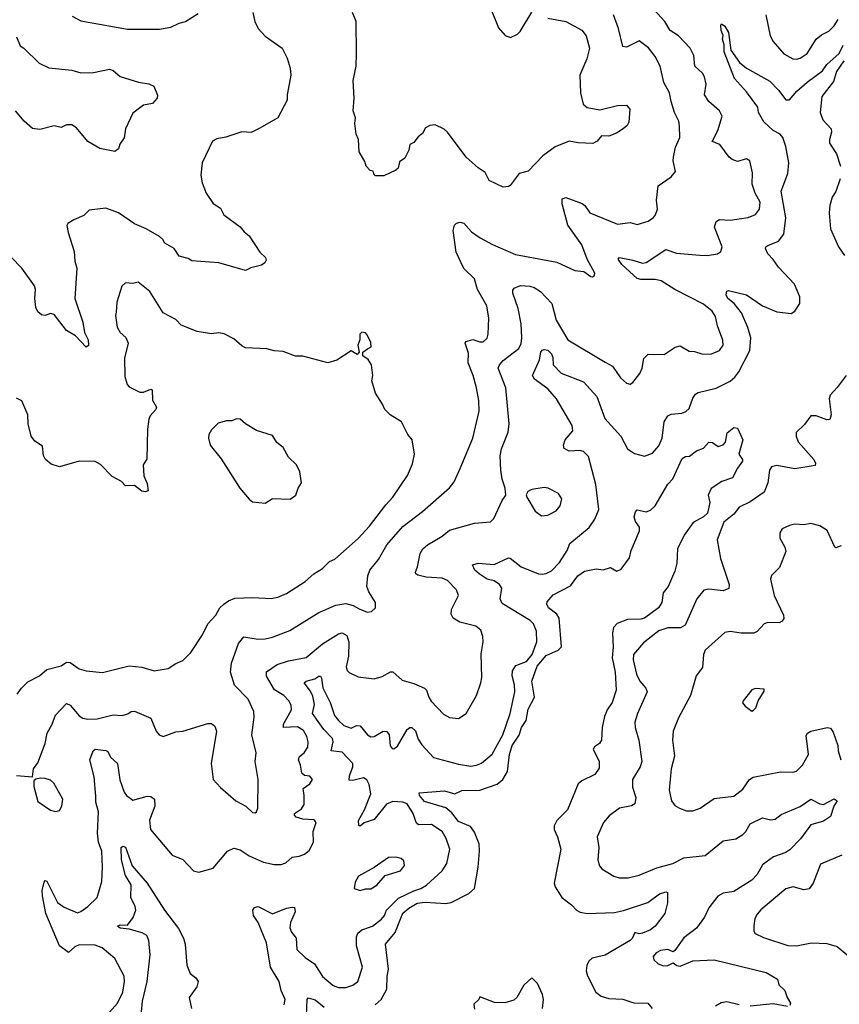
# Model space of a CAD drawing. Extents: x 2057697 to 2160550, y 827490 to 1016834.
# Tile 109 of 256: x 2103493 to 2108074, y 871488 to 876995. Entities that reach past the tile are written whole.
import ezdxf

# ---------------------------------------------------------------- set-up
doc = ezdxf.new("R2010")
doc.units = 0

msp = doc.modelspace()

# ---------------------------------------------------------------- linework, layer by layer
at = {"layer": '0CON20XD'}
for points in [[(2103933.3, 871375), (2104040.4, 871495), (2104068.7, 871555), (2104079.2, 871615), (2104077.5, 871645), (2104023.8, 871743.8), (2103954.5, 871804.5), (2103915, 871819.4), (2103825, 871820.4), (2103801.3, 871808.7), (2103765, 871776.9), (2103715.4, 871815.4), (2103639.1, 871995), (2103620, 872095), (2103618.9, 872125), (2103628.8, 872171.2), (2103635, 872180), (2103645, 872176.7), (2103705, 872058), (2103740.7, 872030.7), (2103815, 872000), (2103835, 872006.7), (2103874.3, 872035), (2103925.8, 872085), (2103951.9, 872175), (2103955.5, 872254.5), (2103951.2, 872345), (2103933.3, 872395), (2103927.2, 872445), (2103933.3, 872565), (2103918.9, 872618.9), (2103918.7, 872651.3), (2103909.3, 872759.3), (2103884.1, 872855.9), (2103904, 872905), (2103915, 872914), (2103975, 872908), (2103985, 872902.5), (2104000.9, 872870.9), (2104038.6, 872835), (2104053, 872743), (2104076.5, 872675), (2104089.4, 872655), (2104125, 872630), (2104205, 872651.8), (2104225, 872649.4), (2104245.8, 872635), (2104247.9, 872595), (2104217.5, 872517.5), (2104224.5, 872464.5), (2104345, 872322), (2104405, 872297.5), (2104465, 872233.8), (2104495, 872226.2), (2104575, 872248.8), (2104655, 872344.2), (2104689.7, 872360.3), (2104725, 872352.5), (2104775, 872317.3), (2104826.2, 872295), (2104855, 872282.7), (2104915, 872270), (2104955, 872269.4), (2104980.6, 872279.4), (2105015, 872310.8), (2105055, 872315.8), (2105085, 872327.5), (2105111.1, 872348.9), (2105135.8, 872394.2), (2105133.5, 872455), (2105149.2, 872505), (2105138.7, 872518.7), (2105075, 872524.1), (2105038, 872535), (2105028.1, 872545), (2105029.4, 872555), (2105068.2, 872581.8), (2105082.7, 872605), (2105083.6, 872655), (2105076.9, 872695), (2105115, 872721.4), (2105128.8, 872745), (2105115, 872763.8), (2105085, 872767.8), (2105069.6, 872779.6), (2105063.2, 872825), (2105051.8, 872855), (2105057.1, 872872.9), (2105083.3, 872895), (2105104.3, 872925), (2105105.5, 872955), (2105097.5, 872985), (2105078.3, 873018.3), (2105045, 873040.3), (2104966.6, 873036.6), (2104967.6, 873055), (2105011.2, 873135), (2105010.9, 873160.9), (2104997.8, 873185), (2104970, 873215), (2104916.7, 873246.7), (2104872.2, 873322.2), (2104872.1, 873347.9), (2104932.2, 873387.8), (2104995, 873408.2), (2105095, 873427.8), (2105185.7, 873504.3), (2105275, 873560.4), (2105295, 873565.4), (2105320.5, 873550.5), (2105332.9, 873515), (2105331.2, 873435), (2105318, 873375), (2105323.8, 873355), (2105334.2, 873344.2), (2105385, 873319.2), (2105475, 873308), (2105519.1, 873320.9), (2105565, 873348), (2105577.7, 873347.7), (2105630.3, 873300.3), (2105695, 873282.5), (2105756, 873255), (2105766.9, 873245), (2105779.2, 873205), (2105793.6, 873183.6), (2105861.4, 873111.4), (2105895, 873091.1), (2105945, 873085.6), (2105988, 873115), (2106046.7, 873215), (2106070, 873285), (2106076.3, 873316.3), (2106072.2, 873447.8), (2106084.3, 873515), (2106082.5, 873545), (2106070.9, 873580.9), (2106042, 873602), (2105953.3, 873625), (2105915, 873646.7), (2105905, 873670), (2105905.8, 873695), (2105945.8, 873775), (2105934, 873805), (2105885, 873857.5), (2105855, 873871.9), (2105765, 873877.1), (2105718.8, 873888.8), (2105706.7, 873895), (2105704.3, 873905), (2105716.2, 873933.8), (2105730.8, 874009.2), (2105745.3, 874034.7), (2105771.7, 874058.3), (2105854.5, 874105.5), (2105895, 874138.8), (2106035, 874179.2), (2106125, 874186.2), (2106143.8, 874205), (2106190, 874305), (2106210, 874335), (2106206.7, 874375), (2106190, 874425), (2106182.9, 874475), (2106178.6, 874555), (2106185.6, 874594.4), (2106222.7, 874687.3), (2106228.6, 874735), (2106209.5, 874935), (2106167.5, 875045), (2106174.7, 875065), (2106195, 875088.5), (2106281.9, 875155), (2106295, 875183.3), (2106300.4, 875215), (2106296.6, 875293.4), (2106278.7, 875378.7), (2106248.8, 875465), (2106248.9, 875481.1), (2106257.3, 875492.7), (2106291.9, 875508.1), (2106343.9, 875503.9), (2106367.6, 875497.6), (2106404.2, 875474.2), (2106467.3, 875407.3), (2106491.9, 875315), (2106557.5, 875205), (2106765, 875080), (2106807, 875057), (2106850.9, 874990.9), (2106885, 874962), (2106905, 874956.2), (2106920, 874965), (2106959.2, 875015), (2106972.2, 875045), (2106980.9, 875099.1), (2107005, 875124), (2107095, 875122), (2107157.3, 875162.7), (2107185, 875170.6), (2107235, 875140.8), (2107265, 875139.4), (2107306.6, 875126.6), (2107355.6, 875124.4), (2107405, 875144.5), (2107424.6, 875175), (2107422.6, 875202.6), (2107393.3, 875283.3), (2107382.9, 875335), (2107362.9, 875365), (2107315, 875402.9), (2107154.8, 875484.8), (2107078.6, 875535), (2107045, 875542.2), (2106965, 875540.9), (2106945, 875547.9), (2106858.9, 875625), (2106838.6, 875655), (2106845, 875665.6), (2106919.5, 875649.5), (2106973.6, 875633.6), (2106995, 875636.6), (2107105, 875708.8), (2107165, 875689.5), (2107295, 875676.9), (2107335, 875675.6), (2107394, 875686), (2107411.2, 875698.8), (2107418.8, 875725), (2107375.6, 875835), (2107385, 875866), (2107405, 875876.9), (2107465, 875874.3), (2107565, 875889.2), (2107605, 875906), (2107628.6, 875935), (2107632.2, 875975), (2107603.1, 876025), (2107586.7, 876075), (2107588.8, 876138.8), (2107573.8, 876205), (2107555, 876216.2), (2107505, 876201.4), (2107475, 876212.9), (2107458.1, 876225), (2107406, 876296), (2107364.4, 876314.4), (2107395.4, 876374.6), (2107419.4, 876455), (2107405, 876485.8), (2107345, 876536.5), (2107320.4, 876575), (2107330, 876635), (2107320, 876675), (2107308.8, 876695), (2107266.2, 876735), (2107261.8, 876795), (2107240, 876835), (2107174.5, 876905), (2107129.1, 876935), (2107099.6, 876985), (2107015.2, 877075.2)], [(2106126, 877055), (2106169.5, 876949.5), (2106205.8, 876905.8), (2106235.9, 876895.9), (2106275, 876912.9), (2106290.8, 876929.2), (2106355, 877036)], [(2103475, 872768), (2103565, 872760), (2103570, 872805), (2103595, 872837.5), (2103635.7, 872945.7), (2103645.5, 873005), (2103673.6, 873055), (2103692.5, 873105), (2103755, 873170), (2103775, 873160.5), (2103825, 873100.9), (2103845, 873088.8), (2103873.3, 873083.3), (2103925, 873083.8), (2104015, 873106), (2104066.1, 873103.9), (2104096.9, 873113.1), (2104115, 873125.6), (2104135, 873126.9), (2104225, 873088.8), (2104256.2, 873015), (2104272.5, 872995), (2104295, 872986.2), (2104365, 873012), (2104405, 873016.2), (2104545, 873058), (2104565, 873058.8), (2104584.1, 873044.1), (2104592, 873015), (2104562.9, 872835), (2104574, 872745), (2104615, 872700), (2104700.8, 872625), (2104756.1, 872596.1), (2104795, 872560), (2104808.8, 872558.8), (2104816.4, 872563.6), (2104823.1, 872585), (2104826.4, 872745), (2104809.5, 872845), (2104815.5, 872895), (2104789.6, 872995), (2104804.1, 873094.1), (2104800.8, 873125), (2104770, 873195), (2104693.4, 873273.4), (2104670.5, 873345), (2104676.5, 873395), (2104715.4, 873505), (2104745, 873542.2), (2104825, 873530.5), (2104865, 873532.1), (2104905, 873540.9), (2105002.1, 873577.9), (2105165, 873679.2), (2105259.5, 873720.5), (2105315, 873729.5), (2105357.4, 873717.4), (2105390.2, 873700.2), (2105435, 873680.6), (2105460, 873685), (2105482, 873705), (2105482.5, 873735), (2105444.3, 873795), (2105433.1, 873825), (2105438.5, 873885), (2105449.4, 873915), (2105498.2, 873975), (2105545, 874058.1), (2105635, 874160.9), (2105745, 874244.5), (2105895, 874376.9), (2105920.5, 874409.5), (2105955.5, 874485), (2106026, 874655), (2106060.9, 874805), (2106060, 874865), (2106045.3, 874935.3), (2106027.3, 875005), (2106000.5, 875075), (2106000.7, 875129.3), (2105982.5, 875185), (2105986.2, 875195), (2106025, 875205.7), (2106065, 875192.5), (2106083, 875193), (2106105, 875213.8), (2106111.9, 875235), (2106115.5, 875325.5), (2106104.2, 875395), (2106051.4, 875485), (2106034.5, 875544.5), (2105975, 875603.3), (2105933.3, 875695), (2105915.6, 875815), (2105922.9, 875845), (2105935, 875857.5), (2105955, 875861.4), (2105975, 875855.8), (2106018.3, 875808.3), (2106067.5, 875775), (2106135, 875737.3), (2106265, 875681.4), (2106495, 875639.4), (2106595, 875591.2), (2106645.9, 875585.9), (2106685, 875558.8), (2106695, 875556.7), (2106705, 875563.3), (2106707.3, 875577.3), (2106665.4, 875655.4), (2106635.4, 875735), (2106557.3, 875845), (2106525.5, 875965), (2106525, 875993.3), (2106545, 875999.5), (2106636, 875966), (2106651.9, 875955), (2106680, 875915), (2106835, 875851.9), (2106905, 875860), (2106945, 875850), (2107005, 875868), (2107035, 875888), (2107047.2, 875902.8), (2107057.8, 875935), (2107052.9, 875985), (2107061.4, 876065), (2107135, 876115.8), (2107158, 876145), (2107145.7, 876205), (2107147.1, 876225), (2107157.9, 876282.1), (2107182.9, 876335), (2107181.7, 876401.7), (2107177.4, 876427.4), (2107152.2, 876475), (2107133.6, 876536.4), (2107125.6, 876585), (2107093.8, 876643.8), (2107072.7, 876735), (2107045, 876789.2), (2107007.3, 876837.3), (2106955, 876875.6), (2106885, 876840.9), (2106864.6, 876844.6), (2106839.1, 876945), (2106811.1, 877021.1)], [(2104796.2, 877035), (2104806.7, 876985), (2104826.2, 876945), (2104865, 876903.3), (2104960, 876835), (2104988.8, 876778.8), (2105004.3, 876724.3), (2105008.1, 876685), (2104987.5, 876575), (2104987.1, 876545), (2104935, 876446.7), (2104835, 876388.8), (2104785.8, 876364.2), (2104735, 876368), (2104645, 876338), (2104595, 876328.8), (2104570, 876315), (2104512.5, 876195), (2104506, 876125), (2104513, 876083), (2104536, 876025), (2104575, 875966.7), (2104615, 875940), (2104633, 875903), (2104725, 875836.2), (2104747.3, 875807.3), (2104775, 875786.2), (2104834.2, 875694.2), (2104866.7, 875665), (2104870.7, 875649.3), (2104863.3, 875635), (2104845, 875622), (2104785, 875607.5), (2104755, 875592), (2104605, 875635.6), (2104455.9, 875645.9), (2104435, 875660), (2104385, 875671.2), (2104355.7, 875715.7), (2104303.3, 875745), (2104293.3, 875765), (2104275, 875781.2), (2104200, 875825), (2104135, 875852.5), (2104045, 875914.4), (2103975, 875940), (2103880.6, 875929.4), (2103850.5, 875899.5), (2103795, 875875.8), (2103761.2, 875855), (2103755.9, 875844.1), (2103762.9, 875805), (2103797.9, 875697.9), (2103800.5, 875645), (2103811.5, 875605), (2103801.9, 875435), (2103845, 875303.3)], [(2103785.4, 877015.4), (2103835, 876988.2), (2104095, 876941.1), (2104275, 876940.9), (2104337.2, 876952.8), (2104385, 876975.7), (2104420, 876985), (2104491.2, 877028.8)], [(2106445, 877003.1), (2106545, 876984.4), (2106635, 876935.6), (2106659.4, 876905), (2106678.1, 876835), (2106663.3, 876775), (2106624.4, 876685), (2106627.1, 876585), (2106643.2, 876523.2), (2106664.2, 876504.2), (2106735, 876491.4), (2106835, 876515.7), (2106885, 876515.8), (2106904, 876495), (2106898.3, 876421.7), (2106887.9, 876402.1), (2106865.8, 876384.2), (2106829.1, 876360.9), (2106785, 876344), (2106745, 876346), (2106720, 876315), (2106697.1, 876302.9), (2106615, 876306), (2106565, 876316.2), (2106485.8, 876284.2), (2106416.4, 876233.6), (2106335, 876146.7), (2106285, 876133.8), (2106235, 876066.7), (2106225, 876061.2), (2106195, 876058.8), (2106116.1, 876096.1), (2106095, 876140), (2106055, 876166.2), (2105988.8, 876225), (2105885, 876366), (2105865, 876382.5), (2105815, 876406), (2105785, 876403.8), (2105760.5, 876389.5), (2105745, 876357.5), (2105720.5, 876339.5), (2105695, 876307.5), (2105673.9, 876296.1), (2105667.5, 876265), (2105645, 876220), (2105615, 876200), (2105607.5, 876165), (2105595, 876152.5), (2105528.3, 876121.7), (2105481.7, 876121.7), (2105471.7, 876131.7), (2105468.3, 876148.3), (2105451.7, 876151.7), (2105430, 876175), (2105421.7, 876201.7), (2105390, 876255), (2105387.5, 876325), (2105373.6, 876353.6), (2105366.7, 876415), (2105370, 876445), (2105356.7, 876485), (2105363.3, 876555), (2105356.2, 876655), (2105373.8, 876735), (2105376.2, 876805), (2105373.8, 876985), (2105354, 877035)], [(2107662.7, 877022.7), (2107687.1, 876905), (2107703.6, 876873.6), (2107765, 876804), (2107815, 876776), (2107835, 876774), (2107855, 876780), (2107895, 876805.7), (2107944.2, 876885), (2107975, 876910), (2108015, 876930), (2108045, 876960.6), (2108066.9, 876995)], [(2105089.3, 871749.3), (2105140, 871715), (2105185, 871643.1), (2105245, 871593.3), (2105275, 871582.5), (2105315, 871581.4), (2105355, 871594.2), (2105382.5, 871615), (2105409.4, 871695), (2105374.7, 871814.7), (2105374.6, 871865), (2105383.8, 871886.2), (2105405, 871903.6), (2105465, 871924.6), (2105515, 871964.6), (2105531.2, 871985), (2105542.8, 872015), (2105609.5, 872080.5), (2105695, 872122.6), (2105735, 872135.3), (2105766.9, 872155), (2105854.2, 872235), (2105880.8, 872275), (2105897.1, 872355), (2105876.2, 872415), (2105855, 872454.4), (2105795, 872493.5), (2105722.2, 872492.2), (2105710.4, 872500.4), (2105704.4, 872515), (2105693.1, 872555), (2105659, 872609), (2105635, 872617.9), (2105578.9, 872621.1), (2105543.2, 872606.8), (2105475, 872521.8), (2105417.6, 872502.4), (2105395, 872484.3), (2105387.7, 872487.7), (2105386.4, 872515), (2105420, 872575), (2105454.8, 872665), (2105446.3, 872716.3), (2105433.3, 872743.3), (2105415, 872755.3), (2105355, 872740.4), (2105335, 872741.2), (2105335.4, 872765), (2105354.1, 872815), (2105354.7, 872835), (2105295, 872898), (2105234.6, 872904.6), (2105244.2, 872955), (2105241, 872975), (2105193.5, 873025), (2105129.6, 873115), (2105140.7, 873165), (2105132, 873212), (2105119.2, 873239.2), (2105082.5, 873285), (2105093.3, 873295), (2105142.3, 873307.8), (2105165, 873322.9), (2105175, 873323.8), (2105178.9, 873311.1), (2105187.2, 873257.2), (2105228.3, 873175), (2105253.2, 873103.2), (2105274.3, 873074.3), (2105305, 873047.9), (2105345, 873032.2), (2105375, 873047.1), (2105395, 873044.6), (2105436.2, 872995), (2105455, 872983.5), (2105475, 872984.7), (2105525, 873014.6), (2105545, 873014.4), (2105558.8, 872995), (2105563.5, 872933.5), (2105575, 872918.6), (2105585, 872915.8), (2105605, 872932), (2105658.9, 873025), (2105673.9, 873036.1), (2105685, 873035.9), (2105705, 873017.8), (2105721, 872971), (2105739.9, 872939.9), (2105805, 872868.1), (2105945, 872830.5), (2106015, 872820), (2106045.4, 872824.6), (2106075, 872836.9), (2106132.9, 872887.1), (2106194, 872995), (2106234.4, 873114.4), (2106260.4, 873235), (2106258.2, 873275), (2106245.4, 873325), (2106247.1, 873352.9), (2106266.9, 873383.1), (2106325, 873405.5), (2106357.6, 873445), (2106383.1, 873515), (2106380.9, 873575), (2106364.4, 873615), (2106345.7, 873635), (2106190.1, 873730.1), (2106177.9, 873755), (2106188, 873815), (2106174.6, 873835), (2106145.8, 873855.8), (2106105, 873865.2), (2106061.8, 873895), (2106037.1, 873915), (2106024.2, 873945), (2106055, 873955.3), (2106145, 873948.2), (2106225, 873984.5), (2106235, 873982.2), (2106295, 873933.9), (2106393.3, 873895), (2106413.2, 873893.2), (2106435, 873896.7), (2106465, 873912.2), (2106510.4, 873959.6), (2106553.5, 874025), (2106567.5, 874065), (2106676.7, 874155), (2106708.3, 874201.7), (2106730.4, 874255), (2106713.8, 874395), (2106672.5, 874552.5), (2106645, 874580.3), (2106624.7, 874584.7), (2106565, 874580.8), (2106537.1, 874597.1), (2106533.4, 874615), (2106542.5, 874645), (2106584.1, 874695), (2106581.2, 874725), (2106492.7, 874875), (2106445, 874929.2), (2106371.1, 874985), (2106358.9, 875005), (2106397.6, 875092.4), (2106405.4, 875135), (2106413.4, 875146.6), (2106425, 875150.7), (2106445, 875147.3), (2106464.7, 875125), (2106472.5, 875105), (2106474, 875064), (2106518.6, 875018.6), (2106645, 874969.5), (2106718.1, 874888.1), (2106763.6, 874765), (2106853.6, 874665), (2106891.1, 874595), (2106928.9, 874568.9), (2106985, 874554.4), (2107029.8, 874570.2), (2107065, 874610.8), (2107083.8, 874655), (2107095.5, 874745), (2107115, 874779.2), (2107135, 874788.6), (2107194.5, 874794.5), (2107216.4, 874803.7), (2107235, 874820.8), (2107255, 874878.8), (2107269.5, 874900.5), (2107285, 874909.4), (2107385, 874933.2), (2107465, 874973.9), (2107490.9, 874995), (2107512.7, 875025), (2107573.1, 875145), (2107579.1, 875215), (2107563.4, 875273.4), (2107528.1, 875355), (2107487, 875407), (2107450.9, 875435), (2107441.8, 875455), (2107445, 875476.2), (2107455, 875480.8), (2107555, 875455.4), (2107645, 875393.6), (2107725, 875360), (2107805, 875352), (2107825, 875363.8), (2107852.7, 875407.3), (2107852.9, 875445), (2107824.5, 875515), (2107735, 875610.8), (2107705, 875654.4), (2107674.8, 875684.8), (2107660.8, 875715), (2107663.5, 875725), (2107675, 875732.5), (2107735, 875755.4), (2107764.7, 875795), (2107774.4, 875885.6), (2107749.7, 876035), (2107785.8, 876134.2), (2107791.1, 876195), (2107775.3, 876285), (2107758.2, 876335), (2107743.3, 876355), (2107705, 876375.5), (2107652.9, 876422.9), (2107622.5, 876475), (2107618.1, 876505), (2107555, 876592.1), (2107488.1, 876665), (2107430.5, 876815), (2107430, 876855), (2107420.8, 876885), (2107425.6, 876905.6), (2107412.9, 876935), (2107411.2, 876965), (2107415, 876972.5), (2107435, 876958), (2107455, 876923.3), (2107466.9, 876825), (2107515.7, 876755.7), (2107554.5, 876724.5), (2107685, 876650), (2107735, 876600.5), (2107775, 876545.6), (2107795, 876545.6), (2107836.8, 876595), (2107895.3, 876644.7), (2107980.9, 876709.1), (2108005, 876743.8), (2108073.6, 876805), (2108095, 876851.5)], [(2103475, 876898.8), (2103495, 876848), (2103516.4, 876836.4), (2103602, 876752), (2103655, 876725.8), (2103785, 876712.5), (2103835, 876698), (2103905, 876698.8), (2103995, 876718.8), (2104015, 876710), (2104055, 876676.2), (2104156, 876646), (2104215, 876636.2), (2104243, 876623), (2104262.5, 876572.5), (2104261.2, 876555), (2104235, 876525.6), (2104185, 876516), (2104125, 876472.5), (2104083.3, 876385), (2104075.9, 876334.1), (2104052.3, 876297.7), (2104045, 876272.5), (2104025, 876256.7), (2103940, 876275), (2103874.2, 876314.2), (2103809.5, 876389.5), (2103785, 876406.2), (2103755, 876406), (2103725, 876392), (2103685, 876400.8), (2103605, 876381.2), (2103565, 876386.7), (2103517.3, 876427.3), (2103468.8, 876485)], [(2108098.9, 876765), (2108058.1, 876705), (2108041.4, 876648.6), (2107976, 876565), (2107968, 876475), (2107982, 876435), (2108028.5, 876385), (2108031.2, 876365), (2108018.8, 876325), (2108018.9, 876305), (2108057.8, 876245), (2108081.6, 876175)], [(2108078.6, 876105), (2108055, 876034.4), (2108035, 876002.5), (2108020.8, 875955), (2108017.1, 875915), (2108025.4, 875825), (2108070.3, 875725), (2108102.7, 875675)], [(2103845, 875303.3), (2103855.8, 875245), (2103875.6, 875205), (2103877.1, 875172.9), (2103865, 875163.8), (2103805, 875225.8), (2103755, 875256.9), (2103685, 875346.2), (2103665, 875352), (2103635, 875341.2), (2103615, 875343.8), (2103595, 875361.2), (2103582.2, 875385), (2103576.7, 875435), (2103580.6, 875485), (2103575, 875506), (2103504.4, 875605), (2103386.9, 875726.9)], [(2103478.3, 873221.7), (2103503.2, 873256.8), (2103539.1, 873290.9), (2103604.4, 873325.6), (2103645, 873360.8), (2103725, 873380), (2103755, 873401.4), (2103775, 873399.4), (2103824.4, 873364.4), (2103865, 873352.5), (2103955, 873344), (2104105, 873380), (2104175, 873373.1), (2104245, 873352.5), (2104323.3, 873365), (2104365.6, 873394.4), (2104405, 873411.2), (2104450, 873455), (2104514.2, 873555), (2104544.5, 873615.5), (2104589.2, 873665), (2104612, 873705), (2104633.8, 873725), (2104660, 873745), (2104695, 873760), (2104796.1, 873763.9), (2104898.3, 873758.3), (2104935, 873764.2), (2104984.3, 873785.7), (2105087.9, 873852.1), (2105136.2, 873895), (2105185, 873926), (2105225, 873964.2), (2105255, 873978), (2105385, 874092.9), (2105448.6, 874161.4), (2105538.9, 874281.1), (2105579.2, 874325), (2105661.4, 874445), (2105688.8, 874511.2), (2105698.8, 874565), (2105686.7, 874645), (2105662.5, 874675), (2105626.4, 874746.4), (2105564.2, 874784.2), (2105533.9, 874813.9), (2105521.2, 874845), (2105482, 874905), (2105462, 874975), (2105466, 875005), (2105460, 875065), (2105440, 875095), (2105410, 875115), (2105410, 875135), (2105437, 875153), (2105457.5, 875165), (2105455, 875190), (2105435, 875232.5), (2105425, 875242.5), (2105405, 875247.5), (2105393.3, 875235), (2105393.3, 875205), (2105382.5, 875175), (2105390, 875135), (2105378.3, 875121.7), (2105345, 875142.5), (2105265, 875090), (2105215, 875076), (2105075, 875112), (2105035, 875112), (2104965, 875139.2), (2104915, 875143.1), (2104875, 875154.3), (2104755, 875160), (2104735, 875170), (2104689.7, 875209.7), (2104635, 875237.5), (2104605, 875242.5), (2104565, 875237.5), (2104485, 875251.4), (2104395.8, 875285.8), (2104365, 875318), (2104294, 875355), (2104220.8, 875475), (2104155, 875526), (2104125, 875518.8), (2104085, 875523.8), (2104063.3, 875505), (2104036, 875415), (2104032, 875358), (2104028.8, 875341.2), (2104037.1, 875275), (2104055, 875246), (2104086.7, 875216.7), (2104099.1, 875185), (2104077.9, 875102.1), (2104081.4, 874998.6), (2104092.7, 874955), (2104105, 874941.4), (2104165, 874912), (2104185, 874912), (2104225, 874928.8), (2104232.5, 874925), (2104235.9, 874865.9), (2104257.7, 874827.7), (2104253.8, 874815), (2104221.2, 874778.8), (2104215, 874760), (2104207.5, 874705), (2104203, 874537), (2104183.3, 874505), (2104187, 874443), (2104205, 874400), (2104210, 874360), (2104195, 874353.3), (2104175, 874357.5), (2104135, 874390), (2104085, 874387.5), (2104062.3, 874412.3), (2104009.5, 874439.5), (2103945, 874506.7), (2103915, 874523.8), (2103825, 874525.7), (2103715, 874494), (2103668.3, 874508.3), (2103637.5, 874535), (2103626.4, 874556.4), (2103619.5, 874609.5), (2103578.3, 874638.3), (2103556.1, 874666.1), (2103540, 874735), (2103538, 874785), (2103505, 874863.8), (2103475, 874877.5)], [(2108112, 875005), (2108062.6, 874937.4), (2108023.1, 874895), (2108018.1, 874875), (2108029.5, 874785), (2108020.8, 874759.2), (2108004.2, 874755.8), (2107945, 874779.5), (2107915, 874779.5), (2107879, 874731), (2107833.9, 874685), (2107832.9, 874665), (2107845, 874634.2), (2107931.2, 874535), (2107941.1, 874515), (2107938.5, 874501.5), (2107825, 874482.9), (2107725, 874501.4), (2107695.6, 874494.4), (2107683.6, 874475), (2107675.5, 874405), (2107655, 874352.5), (2107575, 874297.9), (2107515, 874267.5), (2107485, 874230), (2107428.6, 874185), (2107391.1, 874085), (2107409.3, 873980.7), (2107458.9, 873835), (2107456.5, 873813.5), (2107425, 873800), (2107345, 873810), (2107316.8, 873803.2), (2107278.6, 873755), (2107212.3, 873607.7), (2107186.1, 873593.9), (2107115, 873593.2), (2107065, 873577.5), (2106979.9, 873510.1), (2106922.9, 873445), (2106921.5, 873415), (2106940.8, 873335), (2106959.6, 873295), (2106993.1, 873255), (2107000.6, 873235), (2106945.4, 873115), (2106930.9, 873065), (2106932.2, 873035), (2106953.8, 872965), (2106970.9, 872845), (2106960.5, 872815), (2106917.5, 872745), (2106918, 872702), (2106937.5, 872645), (2106930.3, 872609.7), (2106912.4, 872597.6), (2106845, 872584.4), (2106787.6, 872542.4), (2106756.9, 872505), (2106721.2, 872425), (2106729.1, 872365), (2106724.2, 872295), (2106733, 872263), (2106746.7, 872245), (2106814.4, 872204.4), (2106844.5, 872194.5), (2106894.4, 872194.4), (2106955, 872209.1), (2107055, 872250.9), (2107144, 872275), (2107205, 872307.3), (2107325, 872320.5), (2107425, 872401.2), (2107495, 872412.5), (2107535, 872437.7), (2107551.8, 872455), (2107575, 872496.2), (2107645, 872530), (2107689.1, 872519.1), (2107715, 872522.3), (2107749.9, 872550.1), (2107856.2, 872593.8), (2107915, 872634.4), (2107965, 872608.6), (2107985, 872604.4), (2108045, 872636.5), (2108062, 872625), (2108044.4, 872595.6), (2108025, 872538.1), (2107985, 872511.8), (2107915, 872490.8), (2107857.1, 872412.9), (2107797.5, 872352.5), (2107775, 872337.5), (2107706.7, 872313.3), (2107645, 872268.2), (2107615, 872214.5), (2107585, 872182.7), (2107485, 872118.2), (2107425, 872109.6), (2107395, 872092.9), (2107345, 872027.5), (2107320.8, 871975), (2107275.5, 871914.5), (2107205, 871858.8), (2107155, 871788), (2107145, 871781.2), (2107115, 871793.8), (2107075, 871788.8), (2107050, 871775), (2107033.3, 871755), (2107037, 871737), (2107062.5, 871715), (2107092.1, 871702.1), (2107115, 871704.3), (2107145, 871720), (2107166.7, 871705), (2107185, 871700.6), (2107255, 871731.4), (2107375, 871735.6), (2107665.4, 871665.4), (2107728.3, 871628.3), (2107736.4, 871596.4), (2107768.8, 871565), (2107782.5, 871525), (2107800.6, 871495), (2107798.3, 871481.7)], [(2104865, 874290), (2104905, 874316.7), (2105005, 874313.3), (2105036.7, 874335), (2105050, 874375), (2105068.8, 874405), (2105058.8, 874465), (2105040, 874505), (2104995, 874547.5), (2104965, 874602.5), (2104930.5, 874630.5), (2104905, 874670), (2104816.4, 874696.4), (2104754.2, 874734.2), (2104725, 874760), (2104705, 874762.5), (2104679.3, 874750.7), (2104649.3, 874750.7), (2104601.7, 874738.3), (2104565, 874700), (2104550, 874675), (2104548, 874655), (2104558, 874615), (2104618.7, 874538.7), (2104724.2, 874374.2), (2104775, 874312.5), (2104795, 874297.5), (2104865, 874290)], [(2105480.5, 871485), (2105512.5, 871515), (2105545, 871572), (2105546, 871645), (2105553.5, 871685), (2105538.2, 871825), (2105591.3, 871888.7), (2105635, 871996.9), (2105667.3, 872025), (2105715, 872053), (2105758.5, 872058.5), (2105875, 872051.2), (2105905, 872056.5), (2106003.2, 872106.8), (2106035.3, 872135), (2106055.5, 872254.5), (2106063.3, 872345), (2106060.2, 872385), (2106035, 872450.6), (2106012.3, 872482.3), (2105945, 872509.6), (2105908, 872558), (2105875, 872586.3), (2105755, 872621.8), (2105728, 872655), (2105725, 872670), (2105868.2, 872681.8), (2105924.6, 872665.4), (2105965, 872683.6), (2106065, 872684.7), (2106161.7, 872718.3), (2106194, 872746), (2106219.9, 872790.1), (2106229.8, 872885), (2106244.8, 872935), (2106285, 872993.9), (2106297.2, 873035), (2106324.1, 873075.9), (2106335, 873138.9), (2106370, 873205), (2106355.6, 873295), (2106385, 873378.4), (2106435, 873439), (2106502.4, 873467.6), (2106522, 873488), (2106507.8, 873647.8), (2106495, 873670), (2106449.4, 873705), (2106438.6, 873725), (2106440.3, 873739.7), (2106475, 873777.3), (2106571.8, 873828.2), (2106613.5, 873885), (2106650.2, 873909.8), (2106715, 873922.9), (2106755, 873918), (2106795, 873931.2), (2106830.6, 873910.6), (2106855, 873921.9), (2106901.2, 873985), (2106911.1, 874025), (2106957.3, 874135), (2106956.4, 874156.4), (2106935, 874188.8), (2106927.1, 874215), (2106935, 874242.5), (2106945, 874253.3), (2106995, 874242.9), (2107017.9, 874252.1), (2107045, 874276), (2107115, 874396.2), (2107143.2, 874426.8), (2107195, 874540), (2107215, 874551.2), (2107235.9, 874554.1), (2107275, 874582.5), (2107315, 874597.5), (2107345, 874632.5), (2107365, 874630), (2107397, 874607), (2107425, 874616.2), (2107438.8, 874631.2), (2107446.7, 874683.3), (2107485, 874713.3), (2107505, 874710), (2107534.2, 874645), (2107513.3, 874565), (2107532.5, 874535), (2107532.5, 874525), (2107504.3, 874485.7), (2107477.9, 874432.1), (2107417.7, 874412.3), (2107357.8, 874372.2), (2107340.8, 874335), (2107350.6, 874295), (2107336.5, 874235), (2107315.7, 874215), (2107257, 874183), (2107207.5, 874112.5), (2107170.6, 874035), (2107165.7, 873954.3), (2107155, 873910), (2107117.1, 873825), (2107090.3, 873789.7), (2107082.9, 873735), (2107064.4, 873705), (2106985, 873646.7), (2106965, 873641), (2106890, 873640), (2106832.4, 873617.6), (2106812.1, 873595), (2106806.8, 873565), (2106810, 873485), (2106805.2, 873425), (2106821.1, 873345), (2106826.2, 873245), (2106805, 873176.2), (2106776, 873134), (2106761.7, 873098.3), (2106748.9, 873035), (2106745.5, 872964.5), (2106732.8, 872947.2), (2106705, 872927.5), (2106698.9, 872915), (2106731.5, 872845), (2106731.1, 872808.9), (2106707.6, 872772.4), (2106635, 872737.7), (2106615, 872720.6), (2106555.2, 872574.8), (2106495, 872515.7), (2106480, 872485), (2106480, 872465), (2106499.2, 872425), (2106516.7, 872355), (2106480.6, 872165), (2106485.6, 872145), (2106523.3, 872085), (2106576.7, 872045), (2106605, 872014.5), (2106625, 872002.7), (2106665, 871995.4), (2106817.9, 872002.1), (2106867.7, 872012.3), (2107003.8, 872056.2), (2107070, 872105), (2107105, 872116.2), (2107113, 872113), (2107114, 872055), (2107098.9, 871995), (2107044.4, 871925), (2107018.6, 871905), (2106975, 871885.4), (2106955, 871882.7), (2106931.3, 871888.7), (2106916.5, 871855), (2106905, 871845.5), (2106765, 871763.1)], [(2106410.3, 874220.3), (2106445, 874223.1), (2106491.7, 874248.3), (2106514.2, 874275.8), (2106522.5, 874315), (2106505, 874344), (2106446.7, 874375), (2106425, 874378.1), (2106355, 874368), (2106332.5, 874355), (2106323.6, 874336.4), (2106326.7, 874325), (2106373.8, 874245), (2106410.3, 874220.3)], [(2108085, 874052), (2108055, 874041.2), (2108050, 874045), (2108006.9, 874136.9), (2107965, 874164.3), (2107915, 874176), (2107875, 874170), (2107825, 874173.8), (2107795, 874165.8), (2107755, 874146.2), (2107741.2, 874125), (2107741.2, 874095), (2107770, 874045), (2107775, 874020), (2107739.7, 873930.3), (2107695, 873886.7), (2107689.2, 873865), (2107709.5, 873775), (2107762.2, 873665), (2107764.2, 873645), (2107755, 873630.8), (2107737.9, 873622.1), (2107675, 873622.3), (2107655, 873616.5), (2107615, 873572.5), (2107596.6, 873563.4), (2107525, 873562.7), (2107465, 873573.3), (2107435, 873568.1), (2107325, 873469.2), (2107315.3, 873444.7), (2107309.1, 873370.9), (2107274, 873325), (2107242.2, 873215), (2107175, 873090), (2107145.6, 873015), (2107141.5, 872965), (2107152.7, 872875), (2107134.6, 872805.4), (2107123.8, 872685), (2107135.4, 872625.4), (2107155, 872600), (2107181.2, 872585), (2107220.3, 872570.3), (2107255, 872570), (2107296.2, 872585), (2107375, 872639.4), (2107485, 872652.5), (2107535, 872690.6), (2107572.5, 872745), (2107592.6, 872757.4), (2107745, 872788), (2107815, 872785.8), (2107835, 872791.4), (2107868.9, 872825), (2107901.9, 872885), (2107889.5, 872990.5), (2107896.2, 873005), (2107914.5, 873015.5), (2108006.7, 873036.7), (2108025, 873032.5), (2108040.3, 873010.3), (2108065.4, 872935.4), (2108067.8, 872905), (2108082.9, 872855)], [(2107585, 873127.5), (2107595, 873132.5), (2107606.7, 873145), (2107620, 873185), (2107655, 873240), (2107655, 873250), (2107605, 873253.3), (2107585, 873246.7), (2107537.5, 873185), (2107533.6, 873173.6), (2107547.5, 873155), (2107585, 873127.5)], [(2103695, 872566.7), (2103715, 872572.5), (2103727.5, 872595), (2103734, 872635), (2103683.8, 872725), (2103665, 872741.2), (2103635, 872750), (2103607, 872753), (2103582.5, 872747.5), (2103572.5, 872737.5), (2103572.5, 872705), (2103595, 872621.2), (2103665, 872573.8), (2103695, 872566.7)], [(2104174.2, 871445.8), (2104179.8, 871505), (2104204.7, 871615), (2104222.4, 871765), (2104214.5, 871845), (2104202.8, 871872.8), (2104178.3, 871888.3), (2104105, 871908.6), (2104055, 871913.6), (2104040, 871925), (2104055, 871931.4), (2104095, 871931.2), (2104126.2, 871973.8), (2104141.6, 872015), (2104138, 872035), (2104113.8, 872085), (2104115.7, 872155.7), (2104085, 872208.6), (2104062.7, 872295), (2104060.6, 872365), (2104068.6, 872371.4), (2104085, 872367.1), (2104121.9, 872261.9), (2104206.1, 872165), (2104302, 872015), (2104380.9, 871910.9), (2104408.3, 871858.3), (2104416.9, 871825), (2104426.4, 871706.4), (2104445, 871660), (2104477.5, 871635), (2104490.6, 871615), (2104482.5, 871585), (2104439.5, 871525), (2104453.6, 871465)], [(2108088.3, 872321.7), (2107968.3, 872271.7), (2107928.1, 872165), (2107905, 872134.2), (2107875, 872128.9), (2107815.5, 872145.5), (2107775, 872132.9), (2107635, 872015.8), (2107615, 871992), (2107602, 871968), (2107595.7, 871925.7), (2107597.1, 871897.1), (2107604.4, 871884.4), (2107650.7, 871860.7), (2107786.6, 871816.6), (2107835, 871815.6), (2107919.1, 871830.9), (2108005, 871828.6), (2108061.3, 871811.3), (2108128.8, 871755)], [(2105395, 872123.8), (2105425, 872133.3), (2105455, 872133.3), (2105488.8, 872155), (2105535, 872208.8), (2105621.2, 872235), (2105642.9, 872265), (2105640.9, 872290.9), (2105625, 872302.9), (2105595, 872310.6), (2105555, 872309.2), (2105475, 872252), (2105387.5, 872205), (2105368.3, 872171.7), (2105362.5, 872135), (2105395, 872123.8)], [(2104971.8, 871485), (2104976.2, 871515), (2104955.2, 871565), (2104942.9, 871615), (2104895.3, 871695), (2104872.1, 871832.1), (2104825.3, 871945.3), (2104800.6, 871985), (2104796.2, 872015), (2104805, 872030), (2104825, 872034), (2104905, 871994.5), (2104984.6, 872025.4), (2105015, 872031.8), (2105028.7, 872028.7), (2105033.4, 872005), (2105006, 871945), (2105003.1, 871915), (2105011.9, 871891.9), (2105038.4, 871858.4), (2105042.2, 871795), (2105089.3, 871749.3)], [(2106765, 871763.1), (2106692.9, 871745), (2106675, 871728.9), (2106663.1, 871705), (2106659.7, 871675), (2106666.4, 871646.4), (2106712.5, 871555), (2106742.6, 871532.6), (2106785, 871520.6), (2106865, 871517.1), (2106925, 871495.8), (2107003.6, 871493.6), (2107027.5, 871465)], [(2106414.5, 871465), (2106420, 871515), (2106415, 871543.3), (2106387.5, 871605), (2106355, 871636.2), (2106310, 871595), (2106271.2, 871525), (2106255, 871511.2), (2106205, 871496.7), (2106147, 871497), (2106065, 871530), (2106060, 871515), (2106031.7, 871488.3), (2106035, 871460)], [(2105096.4, 871425), (2105100, 871515), (2105105, 871523.3), (2105145, 871512), (2105195, 871472.2)], [(2107514.4, 871484.4), (2107445, 871500.8), (2107413.3, 871496.7), (2107382.1, 871477.9)], [(2107785, 871475.7), (2107705, 871491.1), (2107575, 871477.9)]]:
    msp.add_lwpolyline(points, dxfattribs=at)

doc.saveas('drawing.dxf')
